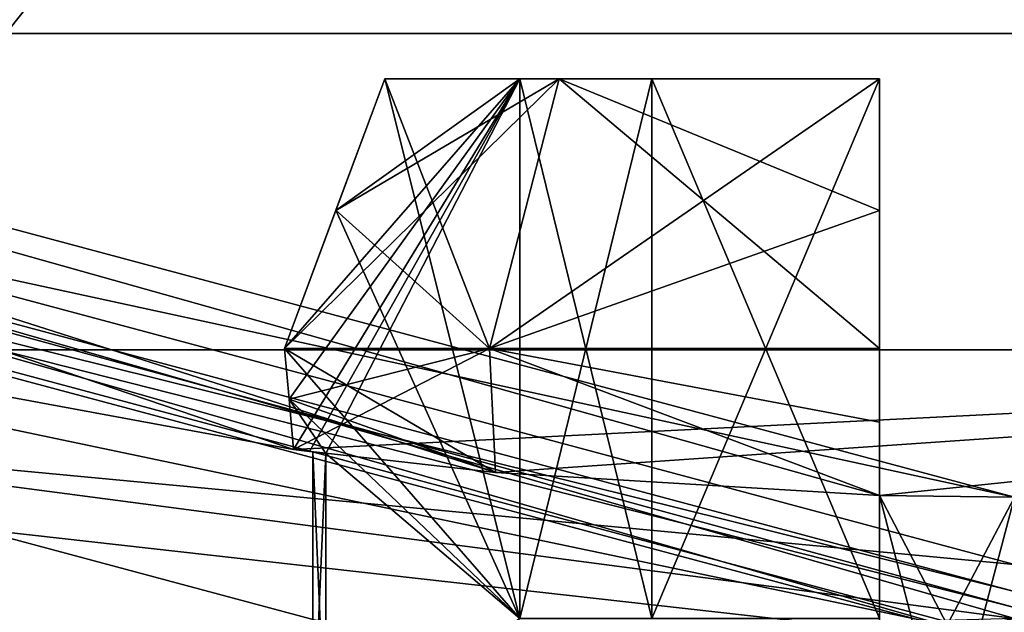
# Model space of a CAD drawing. Header units: millimetres. Extents: x -155 to 35, y -46 to 35.
# Tile 17 of 107: x -3.69 to -0.04, y -20.68 to -18.48. Entities that reach past the tile are written whole.
import ezdxf

# ---------------------------------------------------------------- set-up
doc = ezdxf.new("R2010")
doc.units = ezdxf.units.MM
doc.header["$LTSCALE"] = 65.185185
for name, color, linetype in [('1', 7, 'CONTINUOUS'), ('11', 7, 'CONTINUOUS'), ('12', 7, 'CONTINUOUS'), ('124', 7, 'CONTINUOUS'), ('127', 7, 'CONTINUOUS'), ('128', 7, 'CONTINUOUS'), ('146', 7, 'CONTINUOUS'), ('150', 7, 'CONTINUOUS'), ('151', 7, 'CONTINUOUS'), ('153', 7, 'CONTINUOUS'), ('18', 7, 'CONTINUOUS'), ('185', 7, 'CONTINUOUS'), ('20', 7, 'CONTINUOUS'), ('24', 7, 'CONTINUOUS'), ('26', 7, 'CONTINUOUS'), ('28', 7, 'CONTINUOUS'), ('3', 7, 'CONTINUOUS'), ('373', 7, 'CONTINUOUS'), ('381', 7, 'CONTINUOUS'), ('382', 7, 'CONTINUOUS'), ('384', 7, 'CONTINUOUS'), ('39', 7, 'CONTINUOUS'), ('42', 7, 'CONTINUOUS'), ('439', 7, 'CONTINUOUS'), ('442', 7, 'CONTINUOUS'), ('447', 7, 'CONTINUOUS'), ('449', 7, 'CONTINUOUS'), ('452', 7, 'CONTINUOUS'), ('453', 7, 'CONTINUOUS'), ('455', 7, 'CONTINUOUS'), ('456', 7, 'CONTINUOUS'), ('458', 7, 'CONTINUOUS'), ('459', 7, 'CONTINUOUS'), ('6', 7, 'CONTINUOUS'), ('8', 7, 'CONTINUOUS')]:
    doc.layers.add(name, color=color, linetype=linetype)

msp = doc.modelspace()

# ---------------------------------------------------------------- linework, layer by layer
at = {"layer": '1', "linetype": 'CONTINUOUS'}
for points in [[(-14.9794, -31.1339), (0, -34.55), (-14.7031, -14.7126), (-14.9794, -31.1339)], [(-14.7031, -14.7126), (0, -34.55), (-10.3921, -18.0179), (-14.7031, -14.7126)], [(0, -34.55), (0, -20.8), (-10.3921, -18.0179), (0, -34.55)]]:
    msp.add_3dface(points, dxfattribs=at)
at = {"layer": '11', "linetype": 'CONTINUOUS'}
for points in [[(0, -20.5, -5.8), (-10.25, -17.7535, -5.8), (0, -20.5, -4.7), (0, -20.5, -5.8)], [(0, -20.5, -4.7), (-10.25, -17.7535, -5.8), (-10.25, -17.7535, -4.7), (0, -20.5, -4.7)]]:
    msp.add_3dface(points, dxfattribs=at)
at = {"layer": '12', "linetype": 'CONTINUOUS'}
for points in [[(0, -22.75, -1.7), (0, -22.75, -2), (-11.375, -19.7021, -4.3), (0, -22.75, -1.7)], [(0, -22.75, -1.7), (-11.375, -19.7021, -4.3), (-11.375, -19.7021, -1.7), (0, -22.75, -1.7)], [(-11.375, -19.7021, -4.3), (0, -22.75, -2), (0, -22.75, -4.3), (-11.375, -19.7021, -4.3)]]:
    msp.add_3dface(points, dxfattribs=at)
at = {"layer": '124', "linetype": 'CONTINUOUS'}
for points in [[(-10.1252, -17.5369, 43), (-4.6701, -19.7041, 91.5), (-2.671, -20.0731, 55.5), (-10.1252, -17.5369, 43)], [(0, -20.25, 43), (-10.1252, -17.5369, 43), (0, -20.25, 52.4), (0, -20.25, 43)], [(-0.5, -20.2438, 52.3442), (-10.1252, -17.5369, 43), (-1.9229, -20.1585, 53.0906), (-0.5, -20.2438, 52.3442)], [(-10.1252, -17.5369, 43), (-0.5, -20.2438, 52.3442), (0, -20.25, 52.4), (-10.1252, -17.5369, 43)], [(-1.9229, -20.1585, 53.0906), (-10.1252, -17.5369, 43), (-2.671, -20.0731, 54.5), (-1.9229, -20.1585, 53.0906)], [(-2.671, -20.0731, 54.5), (-10.1252, -17.5369, 43), (-2.671, -20.0731, 55.5), (-2.671, -20.0731, 54.5)], [(-4.6701, -19.7041, 91.5), (4.6701, -19.7041, 91.5), (-2.671, -20.0731, 55.5), (-4.6701, -19.7041, 91.5)], [(-2.671, -20.0731, 55.5), (4.6701, -19.7041, 91.5), (-1.923, -20.1585, 56.9093), (-2.671, -20.0731, 55.5)], [(-1.923, -20.1585, 56.9093), (4.6701, -19.7041, 91.5), (-0.5, -20.2438, 57.6558), (-1.923, -20.1585, 56.9093)], [(-0.5, -20.2438, 57.6558), (4.6701, -19.7041, 91.5), (-0.5, -20.2438, 57.5515), (-0.5, -20.2438, 57.6558)], [(-0.5, -20.2438, 57.5515), (4.6701, -19.7041, 91.5), (0, -20.25, 57.6), (-0.5, -20.2438, 57.5515)], [(-2.6112, -20.0809, 54.5), (-2.671, -20.0731, 54.5), (-2.6112, -20.0809, 55.5), (-2.6112, -20.0809, 54.5)], [(-2.6112, -20.0809, 55.5), (-2.671, -20.0731, 54.5), (-2.671, -20.0731, 55.5), (-2.6112, -20.0809, 55.5)], [(-2.5515, -20.0886, 54.5), (-2.6112, -20.0809, 54.5), (-2.6, -20.0824, 55), (-2.5515, -20.0886, 54.5)], [(-2.6, -20.0824, 55), (-2.6112, -20.0809, 54.5), (-2.6112, -20.0809, 55.5), (-2.6, -20.0824, 55)], [(-2.5515, -20.0886, 55.5), (-2.6, -20.0824, 55), (-2.6112, -20.0809, 55.5), (-2.5515, -20.0886, 55.5)], [(0, -20.25, 52.4), (-0.5, -20.2438, 52.3442), (-0.5, -20.2438, 52.4485), (0, -20.25, 52.4)]]:
    msp.add_3dface(points, dxfattribs=at)
at = {"layer": '127', "linetype": 'CONTINUOUS'}
for points in [[(-10.7002, -18.5328, 94), (18.5328, -10.7002, 94), (-18.5328, -10.7002, 94), (-10.7002, -18.5328, 94)], [(10.7002, -18.5328, 94), (18.5328, -10.7002, 94), (-10.7002, -18.5328, 94), (10.7002, -18.5328, 94)], [(0, -21.4, 94), (10.7002, -18.5328, 94), (-10.7002, -18.5328, 94), (0, -21.4, 94)]]:
    msp.add_3dface(points, dxfattribs=at)
at = {"layer": '128', "linetype": 'CONTINUOUS'}
for points in [[(0, -20.779, 40), (-10.7002, -18.5328, 40), (-10.3897, -17.995, 40), (0, -20.779, 40)], [(0, -21.4, 40), (-10.7002, -18.5328, 40), (0, -20.779, 40), (0, -21.4, 40)]]:
    msp.add_3dface(points, dxfattribs=at)
at = {"layer": '146', "linetype": 'CONTINUOUS'}
for points in [[(-3.2821, -9.7103, 91.5), (-4.6701, -19.7041, 91.5), (-4.0058, -7.8442, 91.5), (-3.2821, -9.7103, 91.5)], [(4.6701, -19.7041, 91.5), (-4.6701, -19.7041, 91.5), (3.2821, -9.7103, 91.5), (4.6701, -19.7041, 91.5)], [(-4.6701, -19.7041, 91.5), (-3.2821, -9.7103, 91.5), (0, -10.25, 91.5), (-4.6701, -19.7041, 91.5)], [(-4.6701, -19.7041, 91.5), (0, -10.25, 91.5), (3.2821, -9.7103, 91.5), (-4.6701, -19.7041, 91.5)]]:
    msp.add_3dface(points, dxfattribs=at)
at = {"layer": '150', "linetype": 'CONTINUOUS'}
for points in [[(-10.1252, -17.5369, 43), (0, -20.25, 43), (-10.3897, -17.995, 40), (-10.1252, -17.5369, 43)], [(0, -20.25, 43), (0, -20.779, 40), (-10.3897, -17.995, 40), (0, -20.25, 43)]]:
    msp.add_3dface(points, dxfattribs=at)
at = {"layer": '151', "linetype": 'CONTINUOUS'}
msp.add_3dface([(0, -21.4, 94), (-10.7002, -18.5328, 94), (-4.2874, -21.5506, 93.4271), (0, -21.4, 94)], dxfattribs=at)
at = {"layer": '153', "linetype": 'CONTINUOUS'}
msp.add_3dface([(-10.7002, -18.5328, 40), (0, -21.4, 40), (-8.5723, -20.6953, 41), (-10.7002, -18.5328, 40)], dxfattribs=at)
at = {"layer": '18', "linetype": 'CONTINUOUS'}
for points in [[(0, -20.8, -1.5), (-11.2664, -19.5338, -1.5), (-10.3921, -18.0179, -1.5), (0, -20.8, -1.5)], [(0, -22.55, -1.5), (-11.2664, -19.5338, -1.5), (0, -20.8, -1.5), (0, -22.55, -1.5)]]:
    msp.add_3dface(points, dxfattribs=at)
at = {"layer": '185', "linetype": 'CONTINUOUS'}
for points in [[(-2.5515, -20.0886, 54.5), (-2.6, -20.0824, 55), (-2.5515, -21.2, 54.5), (-2.5515, -20.0886, 54.5)], [(-2.6, -20.0824, 55), (-2.5515, -20.0886, 55.5), (-2.6, -21.2, 55), (-2.6, -20.0824, 55)], [(-2.5515, -21.2, 54.5), (-2.6, -20.0824, 55), (-2.6, -21.2, 55), (-2.5515, -21.2, 54.5)], [(-2.5515, -20.0886, 55.5), (-2.5515, -21.2, 55.5), (-2.6, -21.2, 55), (-2.5515, -20.0886, 55.5)]]:
    msp.add_3dface(points, dxfattribs=at)
at = {"layer": '20', "linetype": 'CONTINUOUS'}
for points in [[(-10.3921, -18.0179), (0, -20.8), (-10.3, -17.8401, -0.2), (-10.3921, -18.0179)], [(-10.3, -17.8401, -0.2), (0, -20.8), (0, -20.6586, -0.0586), (-10.3, -17.8401, -0.2)], [(0, -20.6, -0.2), (-10.3, -17.8401, -0.2), (0, -20.6586, -0.0586), (0, -20.6, -0.2)]]:
    msp.add_3dface(points, dxfattribs=at)
at = {"layer": '24', "linetype": 'CONTINUOUS'}
msp.add_3dface([(-5.8387, -21.781, -4.5), (-11.375, -19.7021, -4.3), (0, -22.75, -4.3), (-5.8387, -21.781, -4.5)], dxfattribs=at)
at = {"layer": '26', "linetype": 'CONTINUOUS'}
for points in [[(-5.3597, -19.9941, -4.5), (0, -20.7, -4.5), (-10.25, -17.7535, -4.7), (-5.3597, -19.9941, -4.5)], [(0, -20.7, -4.5), (0, -20.5, -4.7), (-10.25, -17.7535, -4.7), (0, -20.7, -4.5)]]:
    msp.add_3dface(points, dxfattribs=at)
at = {"layer": '28', "linetype": 'CONTINUOUS'}
for points in [[(-5.3597, -19.9941, -6), (-10.25, -17.7535, -5.8), (0, -20.5, -5.8), (-5.3597, -19.9941, -6)], [(0, -20.7, -6), (-5.3597, -19.9941, -6), (0, -20.5, -5.8), (0, -20.7, -6)]]:
    msp.add_3dface(points, dxfattribs=at)
at = {"layer": '3', "linetype": 'CONTINUOUS'}
for points in [[(0, -20.6, -0.2), (0, -20.6, -1.3), (-10.3, -17.8401, -1.3), (0, -20.6, -0.2)], [(-10.3, -17.8401, -0.2), (0, -20.6, -0.2), (-10.3, -17.8401, -1.3), (-10.3, -17.8401, -0.2)]]:
    msp.add_3dface(points, dxfattribs=at)
at = {"layer": '373', "linetype": 'CONTINUOUS'}
for points in [[(-0.5, -18.7, 53.167), (-0.5, -20.7, 53.167), (-0.5, -18.7, 52.6669), (-0.5, -18.7, 53.167)], [(-0.5, -18.7, 52.6669), (-0.5, -20.7, 53.167), (-0.5, -19.1877, 52.4857), (-0.5, -18.7, 52.6669)], [(-0.5, -19.1877, 52.4857), (-0.5, -20.7, 53.167), (-0.5, -19.7, 52.2958), (-0.5, -19.1877, 52.4857)], [(-0.5, -19.7, 52.2958), (-0.5, -20.7, 53.167), (-0.5, -19.9726, 52.3201), (-0.5, -19.7, 52.2958)], [(-0.5, -20.2438, 52.4485), (-0.5, -20.2438, 52.3442), (-0.5, -19.9726, 52.3201), (-0.5, -20.2438, 52.4485)], [(-0.5, -20.7, 53.167), (-0.5, -20.2438, 52.4485), (-0.5, -19.9726, 52.3201), (-0.5, -20.7, 53.167)], [(-0.5, -21.2, 52.4485), (-0.5, -20.2438, 52.4485), (-0.5, -20.7, 53.167), (-0.5, -21.2, 52.4485)]]:
    msp.add_3dface(points, dxfattribs=at)
at = {"layer": '381', "linetype": 'CONTINUOUS'}
for points in [[(-0.5, -20.2438, 57.6558), (-0.5, -20.2438, 57.5515), (-0.5, -18.7, 56.833), (-0.5, -20.2438, 57.6558)], [(-0.5, -19.9726, 57.6799), (-0.5, -20.2438, 57.6558), (-0.5, -18.7, 56.833), (-0.5, -19.9726, 57.6799)], [(-0.5, -20.2438, 57.5515), (-0.5, -20.7, 56.833), (-0.5, -18.7, 56.833), (-0.5, -20.2438, 57.5515)], [(-0.5, -19.7, 57.7042), (-0.5, -19.9726, 57.6799), (-0.5, -18.7, 56.833), (-0.5, -19.7, 57.7042)], [(-0.5, -19.1877, 57.5143), (-0.5, -19.7, 57.7042), (-0.5, -18.7, 56.833), (-0.5, -19.1877, 57.5143)], [(-0.5, -18.7, 57.3331), (-0.5, -19.1877, 57.5143), (-0.5, -18.7, 56.833), (-0.5, -18.7, 57.3331)], [(-0.5, -20.2438, 57.5515), (-0.5, -21.2, 57.5515), (-0.5, -20.7, 56.833), (-0.5, -20.2438, 57.5515)]]:
    msp.add_3dface(points, dxfattribs=at)
at = {"layer": '382', "linetype": 'CONTINUOUS'}
for points in [[(-2.3331, -18.7, 55.5), (-1.833, -20.7, 55.5), (-2.5142, -19.1873, 55.5), (-2.3331, -18.7, 55.5)], [(-1.833, -18.7, 55.5), (-1.833, -20.7, 55.5), (-2.3331, -18.7, 55.5), (-1.833, -18.7, 55.5)], [(-2.5142, -19.1873, 55.5), (-1.833, -20.7, 55.5), (-2.7042, -19.7, 55.5), (-2.5142, -19.1873, 55.5)], [(-2.7042, -19.7, 55.5), (-1.833, -20.7, 55.5), (-2.6875, -19.8868, 55.5), (-2.7042, -19.7, 55.5)], [(-2.5515, -20.0886, 55.5), (-2.671, -20.0731, 55.5), (-2.6875, -19.8868, 55.5), (-2.5515, -20.0886, 55.5)], [(-1.833, -20.7, 55.5), (-2.5515, -20.0886, 55.5), (-2.6875, -19.8868, 55.5), (-1.833, -20.7, 55.5)], [(-2.5515, -20.0886, 55.5), (-2.6112, -20.0809, 55.5), (-2.671, -20.0731, 55.5), (-2.5515, -20.0886, 55.5)], [(-2.5515, -21.2, 55.5), (-2.5515, -20.0886, 55.5), (-1.833, -20.7, 55.5), (-2.5515, -21.2, 55.5)]]:
    msp.add_3dface(points, dxfattribs=at)
at = {"layer": '384', "linetype": 'CONTINUOUS'}
for points in [[(-2.7042, -19.7, 54.5), (-2.6875, -19.8868, 54.5), (-1.833, -18.7, 54.5), (-2.7042, -19.7, 54.5)], [(-2.5143, -19.1877, 54.5), (-2.7042, -19.7, 54.5), (-1.833, -18.7, 54.5), (-2.5143, -19.1877, 54.5)], [(-2.6875, -19.8868, 54.5), (-2.671, -20.0731, 54.5), (-1.833, -18.7, 54.5), (-2.6875, -19.8868, 54.5)], [(-2.671, -20.0731, 54.5), (-2.6112, -20.0809, 54.5), (-1.833, -18.7, 54.5), (-2.671, -20.0731, 54.5)], [(-2.6112, -20.0809, 54.5), (-2.5515, -20.0886, 54.5), (-1.833, -18.7, 54.5), (-2.6112, -20.0809, 54.5)], [(-2.5515, -20.0886, 54.5), (-1.833, -20.7, 54.5), (-1.833, -18.7, 54.5), (-2.5515, -20.0886, 54.5)], [(-2.3331, -18.7, 54.5), (-2.5143, -19.1877, 54.5), (-1.833, -18.7, 54.5), (-2.3331, -18.7, 54.5)], [(-2.5515, -20.0886, 54.5), (-2.5515, -21.2, 54.5), (-1.833, -20.7, 54.5), (-2.5515, -20.0886, 54.5)]]:
    msp.add_3dface(points, dxfattribs=at)
at = {"layer": '39', "linetype": 'CONTINUOUS'}
for points in [[(0, -22.55, -1.5), (-11.375, -19.7021, -1.7), (-11.2664, -19.5338, -1.5), (0, -22.55, -1.5)], [(0, -22.75, -1.7), (-11.375, -19.7021, -1.7), (0, -22.6914, -1.5586), (0, -22.75, -1.7)], [(-11.375, -19.7021, -1.7), (0, -22.55, -1.5), (0, -22.6914, -1.5586), (-11.375, -19.7021, -1.7)]]:
    msp.add_3dface(points, dxfattribs=at)
at = {"layer": '42', "linetype": 'CONTINUOUS'}
for points in [[(-10.3, -17.8401, -1.3), (0, -20.6, -1.3), (-10.3921, -18.0179, -1.5), (-10.3, -17.8401, -1.3)], [(-10.3921, -18.0179, -1.5), (0, -20.6, -1.3), (0, -20.6586, -1.4414), (-10.3921, -18.0179, -1.5)], [(0, -20.8, -1.5), (-10.3921, -18.0179, -1.5), (0, -20.6586, -1.4414), (0, -20.8, -1.5)]]:
    msp.add_3dface(points, dxfattribs=at)
at = {"layer": '439', "linetype": 'CONTINUOUS'}
for points in [[(-0.5, -20.2438, 57.5515), (0, -20.25, 57.6), (-0.5, -21.2, 57.5515), (-0.5, -20.2438, 57.5515)], [(0, -20.25, 57.6), (-0.251, -21.2, 57.5879), (-0.5, -21.2, 57.5515), (0, -20.25, 57.6)], [(0, -20.25, 57.6), (0, -21.2, 57.6), (-0.251, -21.2, 57.5879), (0, -20.25, 57.6)]]:
    msp.add_3dface(points, dxfattribs=at)
at = {"layer": '442', "linetype": 'CONTINUOUS'}
for points in [[(0, -20.25, 52.4), (-0.5, -20.2438, 52.4485), (0, -21.2, 52.4), (0, -20.25, 52.4)], [(-0.5, -20.2438, 52.4485), (-0.5, -21.2, 52.4485), (-0.251, -21.2, 52.4121), (-0.5, -20.2438, 52.4485)], [(-0.5, -20.2438, 52.4485), (-0.251, -21.2, 52.4121), (0, -21.2, 52.4), (-0.5, -20.2438, 52.4485)]]:
    msp.add_3dface(points, dxfattribs=at)
at = {"layer": '447', "linetype": 'CONTINUOUS'}
for points in [[(-2.7042, -19.7, 55.5), (-2.6875, -19.8868, 55.5), (-1.923, -20.1585, 56.9093), (-2.7042, -19.7, 55.5)], [(-2.7042, -19.7, 55.5), (-1.923, -20.1585, 56.9093), (-1.9445, -19.7, 56.9445), (-2.7042, -19.7, 55.5)], [(-1.923, -20.1585, 56.9093), (-0.5, -20.2438, 57.6558), (-1.9445, -19.7, 56.9445), (-1.923, -20.1585, 56.9093)], [(-0.5, -20.2438, 57.6558), (-0.5, -19.9726, 57.6799), (-1.9445, -19.7, 56.9445), (-0.5, -20.2438, 57.6558)], [(-0.5, -19.9726, 57.6799), (-0.5, -19.7, 57.7042), (-1.9445, -19.7, 56.9445), (-0.5, -19.9726, 57.6799)], [(-2.671, -20.0731, 55.5), (-1.923, -20.1585, 56.9093), (-2.6875, -19.8868, 55.5), (-2.671, -20.0731, 55.5)]]:
    msp.add_3dface(points, dxfattribs=at)
at = {"layer": '449', "linetype": 'CONTINUOUS'}
for points in [[(-2.6875, -19.8868, 54.5), (-2.7042, -19.7, 54.5), (-1.9445, -19.7, 53.0555), (-2.6875, -19.8868, 54.5)], [(-2.671, -20.0731, 54.5), (-2.6875, -19.8868, 54.5), (-1.9445, -19.7, 53.0555), (-2.671, -20.0731, 54.5)], [(-1.9229, -20.1585, 53.0906), (-2.671, -20.0731, 54.5), (-1.9445, -19.7, 53.0555), (-1.9229, -20.1585, 53.0906)], [(-0.5, -20.2438, 52.3442), (-1.9229, -20.1585, 53.0906), (-1.9445, -19.7, 53.0555), (-0.5, -20.2438, 52.3442)], [(-0.5, -20.2438, 52.3442), (-1.9445, -19.7, 53.0555), (-0.5, -19.9726, 52.3201), (-0.5, -20.2438, 52.3442)], [(-0.5, -19.7, 52.2958), (-0.5, -19.9726, 52.3201), (-1.9445, -19.7, 53.0555), (-0.5, -19.7, 52.2958)]]:
    msp.add_3dface(points, dxfattribs=at)
at = {"layer": '452', "linetype": 'CONTINUOUS'}
for points in [[(-2.3331, -18.7, 55.5), (-2.5142, -19.1873, 55.5), (-1.9445, -19.7, 56.9445), (-2.3331, -18.7, 55.5)], [(-2.3331, -18.7, 55.5), (-1.9445, -19.7, 56.9445), (-1.6872, -18.7, 56.6872), (-2.3331, -18.7, 55.5)], [(-1.9445, -19.7, 56.9445), (-0.5, -19.7, 57.7042), (-1.6872, -18.7, 56.6872), (-1.9445, -19.7, 56.9445)], [(-0.5, -18.7, 57.3331), (-1.6872, -18.7, 56.6872), (-0.5, -19.1877, 57.5143), (-0.5, -18.7, 57.3331)], [(-0.5, -19.7, 57.7042), (-0.5, -19.1877, 57.5143), (-1.6872, -18.7, 56.6872), (-0.5, -19.7, 57.7042)], [(-2.5142, -19.1873, 55.5), (-2.7042, -19.7, 55.5), (-1.9445, -19.7, 56.9445), (-2.5142, -19.1873, 55.5)]]:
    msp.add_3dface(points, dxfattribs=at)
at = {"layer": '453', "linetype": 'CONTINUOUS'}
for points in [[(-2.7042, -19.7, 54.5), (-2.5143, -19.1877, 54.5), (-1.6872, -18.7, 53.3128), (-2.7042, -19.7, 54.5)], [(-1.9445, -19.7, 53.0555), (-2.7042, -19.7, 54.5), (-1.6872, -18.7, 53.3128), (-1.9445, -19.7, 53.0555)], [(-2.3331, -18.7, 54.5), (-1.6872, -18.7, 53.3128), (-2.5143, -19.1877, 54.5), (-2.3331, -18.7, 54.5)], [(-0.5, -18.7, 52.6669), (-0.5, -19.1877, 52.4857), (-1.9445, -19.7, 53.0555), (-0.5, -18.7, 52.6669)], [(-0.5, -18.7, 52.6669), (-1.9445, -19.7, 53.0555), (-1.6872, -18.7, 53.3128), (-0.5, -18.7, 52.6669)], [(-0.5, -19.1877, 52.4857), (-0.5, -19.7, 52.2958), (-1.9445, -19.7, 53.0555), (-0.5, -19.1877, 52.4857)]]:
    msp.add_3dface(points, dxfattribs=at)
at = {"layer": '455', "linetype": 'CONTINUOUS'}
for points in [[(-1.833, -18.7, 55.5), (-2.3331, -18.7, 55.5), (-1.6872, -18.7, 56.6872), (-1.833, -18.7, 55.5)], [(-1.833, -18.7, 55.5), (-1.6872, -18.7, 56.6872), (-1.3435, -18.7, 56.3435), (-1.833, -18.7, 55.5)], [(-1.6872, -18.7, 56.6872), (-0.5, -18.7, 57.3331), (-1.3435, -18.7, 56.3435), (-1.6872, -18.7, 56.6872)], [(-0.5, -18.7, 57.3331), (-0.5, -18.7, 56.833), (-1.3435, -18.7, 56.3435), (-0.5, -18.7, 57.3331)]]:
    msp.add_3dface(points, dxfattribs=at)
at = {"layer": '456', "linetype": 'CONTINUOUS'}
for points in [[(-2.3331, -18.7, 54.5), (-1.833, -18.7, 54.5), (-1.3435, -18.7, 53.6565), (-2.3331, -18.7, 54.5)], [(-1.6872, -18.7, 53.3128), (-2.3331, -18.7, 54.5), (-1.3435, -18.7, 53.6565), (-1.6872, -18.7, 53.3128)], [(-0.5, -18.7, 53.167), (-0.5, -18.7, 52.6669), (-1.6872, -18.7, 53.3128), (-0.5, -18.7, 53.167)], [(-0.5, -18.7, 53.167), (-1.6872, -18.7, 53.3128), (-1.3435, -18.7, 53.6565), (-0.5, -18.7, 53.167)]]:
    msp.add_3dface(points, dxfattribs=at)
at = {"layer": '458', "linetype": 'CONTINUOUS'}
for points in [[(-1.3435, -20.7, 56.3435), (-1.833, -20.7, 55.5), (-1.3435, -18.7, 56.3435), (-1.3435, -20.7, 56.3435)], [(-1.833, -20.7, 55.5), (-1.833, -18.7, 55.5), (-1.3435, -18.7, 56.3435), (-1.833, -20.7, 55.5)], [(-0.5, -20.7, 56.833), (-1.3435, -20.7, 56.3435), (-0.5, -18.7, 56.833), (-0.5, -20.7, 56.833)], [(-0.5, -18.7, 56.833), (-1.3435, -20.7, 56.3435), (-1.3435, -18.7, 56.3435), (-0.5, -18.7, 56.833)]]:
    msp.add_3dface(points, dxfattribs=at)
at = {"layer": '459', "linetype": 'CONTINUOUS'}
for points in [[(-1.833, -20.7, 54.5), (-1.3435, -20.7, 53.6565), (-1.833, -18.7, 54.5), (-1.833, -20.7, 54.5)], [(-1.833, -18.7, 54.5), (-1.3435, -20.7, 53.6565), (-1.3435, -18.7, 53.6565), (-1.833, -18.7, 54.5)], [(-1.3435, -20.7, 53.6565), (-0.5, -20.7, 53.167), (-1.3435, -18.7, 53.6565), (-1.3435, -20.7, 53.6565)], [(-0.5, -20.7, 53.167), (-0.5, -18.7, 53.167), (-1.3435, -18.7, 53.6565), (-0.5, -20.7, 53.167)]]:
    msp.add_3dface(points, dxfattribs=at)
at = {"layer": '6', "linetype": 'CONTINUOUS'}
msp.add_3dface([(0, -20.7, -6), (-12.1545, -21.0418, -6), (-5.3597, -19.9941, -6), (0, -20.7, -6)], dxfattribs=at)
at = {"layer": '8', "linetype": 'CONTINUOUS'}
for points in [[(5.8387, -21.781, -4.5), (11.2791, -19.5265, -4.5), (-5.8387, -21.781, -4.5), (5.8387, -21.781, -4.5)], [(-5.8387, -21.781, -4.5), (11.2791, -19.5265, -4.5), (0, -20.7, -4.5), (-5.8387, -21.781, -4.5)], [(-5.3597, -19.9941, -4.5), (-5.8387, -21.781, -4.5), (0, -20.7, -4.5), (-5.3597, -19.9941, -4.5)]]:
    msp.add_3dface(points, dxfattribs=at)

doc.saveas('drawing.dxf')
